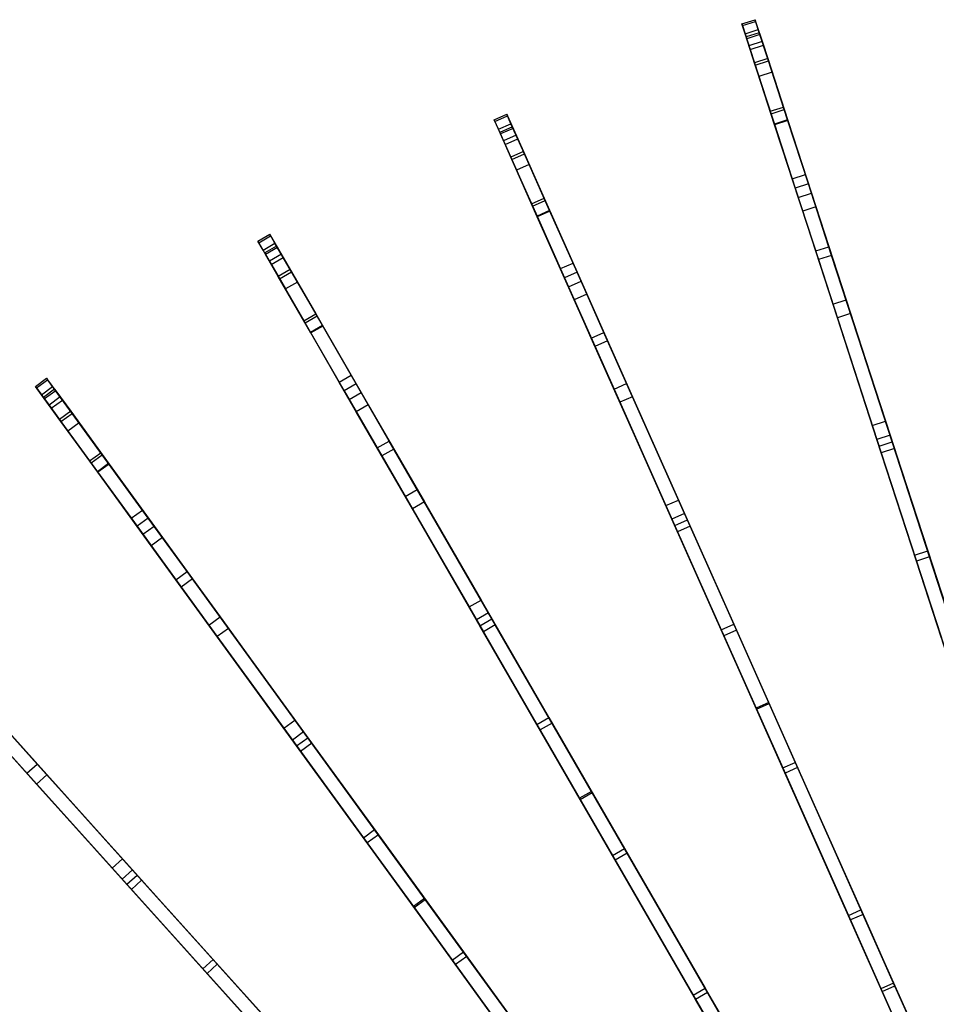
# Model space of a CAD drawing. Extents: x 0.4 to 55.5, y 0.4 to 55.5.
# Tile 53 of 103: x 11.5 to 21.4, y 43.5 to 54.1. Entities that reach past the tile are written whole.
import ezdxf

# ---------------------------------------------------------------- set-up
doc = ezdxf.new("R2010")
doc.units = 0
doc.header["$LTSCALE"] = 2.54
doc.layers.get('0').update_dxf_attribs({"color": 13, "linetype": 'CONTINUOUS'})

# ---------------------------------------------------------------- blocks, each defined once
blk = doc.blocks.new('M_STL')
at = {"color": 0}
for p, q in [((19.338, 54.103, 22.148), (19.481, 54.149, 22.148)), ((19.338, 54.103, 22.148), (19.481, 54.149, 22.148)), ((19.372, 53.996, 22.833), (19.338, 54.103, 22.148)), ((19.338, 54.103, 22.148), (19.344, 54.084, 20.963)), ((19.338, 54.103, 22.148), (19.344, 54.084, 20.963)), ((19.372, 53.996, 22.833), (19.338, 54.103, 22.148)), ((19.344, 54.084, 20.963), (19.487, 54.13, 20.963)), ((19.344, 54.084, 20.963), (19.487, 54.13, 20.963)), ((19.481, 54.149, 22.148), (19.487, 54.13, 20.963)), ((19.515, 54.042, 22.833), (19.481, 54.149, 22.148)), ((19.481, 54.149, 22.148), (19.487, 54.13, 20.963)), ((19.515, 54.042, 22.833), (19.481, 54.149, 22.148)), ((19.487, 54.13, 20.963), (19.571, 53.872, 19.764)), ((19.487, 54.13, 20.963), (19.571, 53.872, 19.764)), ((19.344, 54.084, 20.963), (19.428, 53.825, 19.764)), ((19.344, 54.084, 20.963), (19.428, 53.825, 19.764)), ((19.372, 53.996, 22.833), (19.515, 54.042, 22.833)), ((19.372, 53.996, 22.833), (19.515, 54.042, 22.833)), ((19.483, 53.655, 23.865), (19.372, 53.996, 22.833)), ((19.483, 53.655, 23.865), (19.372, 53.996, 22.833)), ((19.527, 54.007, 22.148), (19.384, 53.961, 22.148)), ((19.527, 54.007, 22.148), (19.384, 53.961, 22.148)), ((19.533, 53.988, 20.977), (19.39, 53.942, 20.977)), ((19.533, 53.988, 20.977), (19.39, 53.942, 20.977)), ((19.626, 53.701, 23.865), (19.515, 54.042, 22.833)), ((19.626, 53.701, 23.865), (19.515, 54.042, 22.833)), ((19.558, 53.911, 22.771), (19.527, 54.007, 22.148)), ((19.527, 54.007, 22.148), (19.533, 53.988, 20.977)), ((19.527, 54.007, 22.148), (19.533, 53.988, 20.977)), ((19.558, 53.911, 22.771), (19.527, 54.007, 22.148)), ((19.533, 53.988, 20.977), (19.618, 53.727, 19.78)), ((19.533, 53.988, 20.977), (19.618, 53.727, 19.78)), ((19.39, 53.942, 20.977), (19.384, 53.961, 22.148)), ((19.384, 53.961, 22.148), (19.415, 53.864, 22.771)), ((19.39, 53.942, 20.977), (19.384, 53.961, 22.148)), ((19.384, 53.961, 22.148), (19.415, 53.864, 22.771)), ((19.475, 53.681, 19.78), (19.39, 53.942, 20.977)), ((19.475, 53.681, 19.78), (19.39, 53.942, 20.977)), ((19.558, 53.911, 22.771), (19.415, 53.864, 22.771)), ((19.558, 53.911, 22.771), (19.415, 53.864, 22.771)), ((19.666, 53.579, 23.785), (19.558, 53.911, 22.771)), ((19.666, 53.579, 23.785), (19.558, 53.911, 22.771)), ((19.415, 53.864, 22.771), (19.523, 53.532, 23.785)), ((19.415, 53.864, 22.771), (19.523, 53.532, 23.785)), ((19.428, 53.825, 19.764), (19.571, 53.872, 19.764)), ((19.428, 53.825, 19.764), (19.571, 53.872, 19.764)), ((19.428, 53.825, 19.764), (19.646, 53.154, 17.747)), ((19.428, 53.825, 19.764), (19.646, 53.154, 17.747)), ((19.571, 53.872, 19.764), (19.789, 53.2, 17.747)), ((19.571, 53.872, 19.764), (19.789, 53.2, 17.747)), ((19.618, 53.727, 19.78), (19.475, 53.681, 19.78)), ((19.618, 53.727, 19.78), (19.475, 53.681, 19.78)), ((19.693, 53.009, 17.771), (19.475, 53.681, 19.78)), ((19.693, 53.009, 17.771), (19.475, 53.681, 19.78)), ((19.483, 53.655, 23.865), (19.626, 53.701, 23.865)), ((19.483, 53.655, 23.865), (19.626, 53.701, 23.865)), ((19.618, 53.727, 19.78), (19.836, 53.055, 17.771)), ((19.618, 53.727, 19.78), (19.836, 53.055, 17.771)), ((19.797, 53.174, 24.777), (19.626, 53.701, 23.865)), ((19.797, 53.174, 24.777), (19.626, 53.701, 23.865)), ((19.655, 53.128, 24.777), (19.483, 53.655, 23.865)), ((19.655, 53.128, 24.777), (19.483, 53.655, 23.865)), ((19.666, 53.579, 23.785), (19.523, 53.532, 23.785)), ((19.666, 53.579, 23.785), (19.523, 53.532, 23.785)), ((19.834, 53.06, 24.687), (19.666, 53.579, 23.785)), ((19.834, 53.06, 24.687), (19.666, 53.579, 23.785)), ((19.523, 53.532, 23.785), (19.692, 53.014, 24.687)), ((19.523, 53.532, 23.785), (19.692, 53.014, 24.687)), ((19.646, 53.154, 17.747), (19.789, 53.2, 17.747)), ((19.646, 53.154, 17.747), (19.789, 53.2, 17.747)), ((19.646, 53.154, 17.747), (19.95, 52.218, 15.555)), ((19.646, 53.154, 17.747), (19.95, 52.218, 15.555)), ((19.655, 53.128, 24.777), (19.797, 53.174, 24.777)), ((19.655, 53.128, 24.777), (19.797, 53.174, 24.777)), ((19.884, 52.422, 25.553), (19.655, 53.128, 24.777)), ((19.884, 52.422, 25.553), (19.655, 53.128, 24.777)), ((19.789, 53.2, 17.747), (20.093, 52.264, 15.555)), ((19.789, 53.2, 17.747), (20.093, 52.264, 15.555)), ((20.027, 52.468, 25.553), (19.797, 53.174, 24.777)), ((20.027, 52.468, 25.553), (19.797, 53.174, 24.777)), ((16.648, 53.062, 22.148), (16.785, 53.123, 22.148)), ((16.648, 53.062, 22.148), (16.785, 53.123, 22.148)), ((16.694, 52.959, 22.834), (16.648, 53.062, 22.148)), ((16.648, 53.062, 22.148), (16.656, 53.044, 20.963)), ((16.648, 53.062, 22.148), (16.656, 53.044, 20.963)), ((16.694, 52.959, 22.834), (16.648, 53.062, 22.148)), ((16.656, 53.044, 20.963), (16.794, 53.105, 20.963)), ((16.656, 53.044, 20.963), (16.794, 53.105, 20.963)), ((16.656, 53.044, 20.963), (16.767, 52.795, 19.763)), ((16.656, 53.044, 20.963), (16.767, 52.795, 19.763)), ((16.694, 52.959, 22.834), (16.831, 53.02, 22.834)), ((16.694, 52.959, 22.834), (16.831, 53.02, 22.834)), ((16.785, 53.123, 22.148), (16.794, 53.105, 20.963)), ((16.831, 53.02, 22.834), (16.785, 53.123, 22.148)), ((16.785, 53.123, 22.148), (16.794, 53.105, 20.963)), ((16.831, 53.02, 22.834), (16.785, 53.123, 22.148)), ((16.794, 53.105, 20.963), (16.904, 52.856, 19.763)), ((16.794, 53.105, 20.963), (16.904, 52.856, 19.763)), ((16.977, 52.692, 23.865), (16.831, 53.02, 22.834)), ((16.977, 52.692, 23.865), (16.831, 53.02, 22.834)), ((19.834, 53.06, 24.687), (19.692, 53.014, 24.687)), ((19.834, 53.06, 24.687), (19.692, 53.014, 24.687)), ((19.836, 53.055, 17.771), (19.693, 53.009, 17.771)), ((19.836, 53.055, 17.771), (19.693, 53.009, 17.771)), ((20.06, 52.366, 25.447), (19.834, 53.06, 24.687)), ((20.06, 52.366, 25.447), (19.834, 53.06, 24.687)), ((19.836, 53.055, 17.771), (20.141, 52.117, 15.581)), ((19.836, 53.055, 17.771), (20.141, 52.117, 15.581)), ((16.84, 52.631, 23.865), (16.694, 52.959, 22.834)), ((16.84, 52.631, 23.865), (16.694, 52.959, 22.834)), ((16.846, 52.986, 22.148), (16.709, 52.925, 22.148)), ((16.846, 52.986, 22.148), (16.709, 52.925, 22.148)), ((16.717, 52.908, 20.977), (16.709, 52.925, 22.148)), ((16.709, 52.925, 22.148), (16.75, 52.833, 22.772)), ((16.717, 52.908, 20.977), (16.709, 52.925, 22.148)), ((16.709, 52.925, 22.148), (16.75, 52.833, 22.772)), ((16.854, 52.969, 20.977), (16.717, 52.908, 20.977)), ((16.854, 52.969, 20.977), (16.717, 52.908, 20.977)), ((16.887, 52.894, 22.772), (16.846, 52.986, 22.148)), ((16.846, 52.986, 22.148), (16.854, 52.969, 20.977)), ((16.846, 52.986, 22.148), (16.854, 52.969, 20.977)), ((16.887, 52.894, 22.772), (16.846, 52.986, 22.148)), ((16.854, 52.969, 20.977), (16.966, 52.717, 19.779)), ((16.854, 52.969, 20.977), (16.966, 52.717, 19.779)), ((19.692, 53.014, 24.687), (19.917, 52.32, 25.447)), ((19.692, 53.014, 24.687), (19.917, 52.32, 25.447)), ((19.998, 52.07, 15.581), (19.693, 53.009, 17.771)), ((19.998, 52.07, 15.581), (19.693, 53.009, 17.771)), ((16.829, 52.656, 19.779), (16.717, 52.908, 20.977)), ((16.829, 52.656, 19.779), (16.717, 52.908, 20.977)), ((16.887, 52.894, 22.772), (16.75, 52.833, 22.772)), ((16.887, 52.894, 22.772), (16.75, 52.833, 22.772)), ((16.75, 52.833, 22.772), (16.892, 52.514, 23.786)), ((16.75, 52.833, 22.772), (16.892, 52.514, 23.786)), ((16.767, 52.795, 19.763), (16.904, 52.856, 19.763)), ((16.767, 52.795, 19.763), (16.904, 52.856, 19.763)), ((17.029, 52.575, 23.786), (16.887, 52.894, 22.772)), ((17.029, 52.575, 23.786), (16.887, 52.894, 22.772)), ((16.904, 52.856, 19.763), (17.191, 52.211, 17.745)), ((16.904, 52.856, 19.763), (17.191, 52.211, 17.745)), ((16.767, 52.795, 19.763), (17.054, 52.15, 17.745)), ((16.767, 52.795, 19.763), (17.054, 52.15, 17.745)), ((16.966, 52.717, 19.779), (16.829, 52.656, 19.779)), ((16.966, 52.717, 19.779), (16.829, 52.656, 19.779)), ((16.966, 52.717, 19.779), (17.254, 52.071, 17.769)), ((16.966, 52.717, 19.779), (17.254, 52.071, 17.769)), ((17.117, 52.01, 17.769), (16.829, 52.656, 19.779)), ((17.117, 52.01, 17.769), (16.829, 52.656, 19.779)), ((16.84, 52.631, 23.865), (16.977, 52.692, 23.865)), ((16.84, 52.631, 23.865), (16.977, 52.692, 23.865)), ((17.066, 52.125, 24.778), (16.84, 52.631, 23.865)), ((17.066, 52.125, 24.778), (16.84, 52.631, 23.865)), ((17.203, 52.186, 24.778), (16.977, 52.692, 23.865)), ((17.203, 52.186, 24.778), (16.977, 52.692, 23.865)), ((17.029, 52.575, 23.786), (16.892, 52.514, 23.786)), ((17.029, 52.575, 23.786), (16.892, 52.514, 23.786)), ((16.892, 52.514, 23.786), (17.114, 52.015, 24.688)), ((16.892, 52.514, 23.786), (17.114, 52.015, 24.688)), ((17.251, 52.076, 24.688), (17.029, 52.575, 23.786)), ((17.251, 52.076, 24.688), (17.029, 52.575, 23.786)), ((19.884, 52.422, 25.553), (20.027, 52.468, 25.553)), ((19.884, 52.422, 25.553), (20.027, 52.468, 25.553)), ((20.139, 51.638, 26.064), (19.884, 52.422, 25.553)), ((20.139, 51.638, 26.064), (19.884, 52.422, 25.553)), ((20.281, 51.684, 26.064), (20.027, 52.468, 25.553)), ((20.281, 51.684, 26.064), (20.027, 52.468, 25.553)), ((20.06, 52.366, 25.447), (19.917, 52.32, 25.447)), ((20.06, 52.366, 25.447), (19.917, 52.32, 25.447)), ((19.917, 52.32, 25.447), (20.169, 51.544, 25.945)), ((19.917, 52.32, 25.447), (20.169, 51.544, 25.945)), ((20.312, 51.59, 25.945), (20.06, 52.366, 25.447)), ((20.312, 51.59, 25.945), (20.06, 52.366, 25.447)), ((17.054, 52.15, 17.745), (17.191, 52.211, 17.745)), ((17.054, 52.15, 17.745), (17.191, 52.211, 17.745)), ((17.066, 52.125, 24.778), (17.203, 52.186, 24.778)), ((17.066, 52.125, 24.778), (17.203, 52.186, 24.778)), ((17.191, 52.211, 17.745), (17.592, 51.311, 15.553)), ((17.191, 52.211, 17.745), (17.592, 51.311, 15.553)), ((17.505, 51.507, 25.553), (17.203, 52.186, 24.778)), ((17.505, 51.507, 25.553), (17.203, 52.186, 24.778)), ((19.95, 52.218, 15.555), (20.093, 52.264, 15.555)), ((19.95, 52.218, 15.555), (20.093, 52.264, 15.555)), ((19.95, 52.218, 15.555), (20.326, 51.06, 13.355)), ((19.95, 52.218, 15.555), (20.326, 51.06, 13.355)), ((20.093, 52.264, 15.555), (20.469, 51.106, 13.355)), ((20.093, 52.264, 15.555), (20.469, 51.106, 13.355)), ((17.054, 52.15, 17.745), (17.455, 51.25, 15.553)), ((17.054, 52.15, 17.745), (17.455, 51.25, 15.553)), ((17.368, 51.446, 25.553), (17.066, 52.125, 24.778)), ((17.368, 51.446, 25.553), (17.066, 52.125, 24.778)), ((17.251, 52.076, 24.688), (17.114, 52.015, 24.688)), ((17.251, 52.076, 24.688), (17.114, 52.015, 24.688)), ((17.254, 52.071, 17.769), (17.117, 52.01, 17.769)), ((17.254, 52.071, 17.769), (17.117, 52.01, 17.769)), ((17.548, 51.409, 25.448), (17.251, 52.076, 24.688)), ((17.548, 51.409, 25.448), (17.251, 52.076, 24.688)), ((17.254, 52.071, 17.769), (17.655, 51.17, 15.579)), ((17.254, 52.071, 17.769), (17.655, 51.17, 15.579)), ((20.141, 52.117, 15.581), (19.998, 52.07, 15.581)), ((20.141, 52.117, 15.581), (19.998, 52.07, 15.581)), ((20.375, 50.912, 13.388), (19.998, 52.07, 15.581)), ((20.375, 50.912, 13.388), (19.998, 52.07, 15.581)), ((20.141, 52.117, 15.581), (20.517, 50.958, 13.388)), ((20.141, 52.117, 15.581), (20.517, 50.958, 13.388)), ((17.114, 52.015, 24.688), (17.411, 51.348, 25.448)), ((17.114, 52.015, 24.688), (17.411, 51.348, 25.448)), ((17.518, 51.109, 15.579), (17.117, 52.01, 17.769)), ((17.518, 51.109, 15.579), (17.117, 52.01, 17.769)), ((14.082, 51.746, 22.148), (14.212, 51.821, 22.148)), ((14.082, 51.746, 22.148), (14.212, 51.821, 22.148)), ((14.139, 51.648, 22.835), (14.082, 51.746, 22.148)), ((14.082, 51.746, 22.148), (14.092, 51.728, 20.962)), ((14.082, 51.746, 22.148), (14.092, 51.728, 20.962)), ((14.139, 51.648, 22.835), (14.082, 51.746, 22.148)), ((14.092, 51.728, 20.962), (14.222, 51.803, 20.962)), ((14.092, 51.728, 20.962), (14.222, 51.803, 20.962)), ((14.212, 51.821, 22.148), (14.222, 51.803, 20.962)), ((14.268, 51.723, 22.835), (14.212, 51.821, 22.148)), ((14.212, 51.821, 22.148), (14.222, 51.803, 20.962)), ((14.268, 51.723, 22.835), (14.212, 51.821, 22.148)), ((14.222, 51.803, 20.962), (14.359, 51.567, 19.762)), ((14.222, 51.803, 20.962), (14.359, 51.567, 19.762)), ((14.092, 51.728, 20.962), (14.229, 51.492, 19.762)), ((14.092, 51.728, 20.962), (14.229, 51.492, 19.762)), ((14.139, 51.648, 22.835), (14.268, 51.723, 22.835)), ((14.139, 51.648, 22.835), (14.268, 51.723, 22.835)), ((14.318, 51.337, 23.866), (14.139, 51.648, 22.835)), ((14.318, 51.337, 23.866), (14.139, 51.648, 22.835)), ((14.287, 51.691, 22.148), (14.157, 51.616, 22.148)), ((14.287, 51.691, 22.148), (14.157, 51.616, 22.148)), ((14.297, 51.674, 20.976), (14.167, 51.599, 20.976)), ((14.297, 51.674, 20.976), (14.167, 51.599, 20.976)), ((14.448, 51.412, 23.866), (14.268, 51.723, 22.835)), ((14.448, 51.412, 23.866), (14.268, 51.723, 22.835)), ((14.338, 51.603, 22.772), (14.287, 51.691, 22.148)), ((14.287, 51.691, 22.148), (14.297, 51.674, 20.976)), ((14.287, 51.691, 22.148), (14.297, 51.674, 20.976)), ((14.338, 51.603, 22.772), (14.287, 51.691, 22.148)), ((14.297, 51.674, 20.976), (14.434, 51.436, 19.778)), ((14.297, 51.674, 20.976), (14.434, 51.436, 19.778)), ((20.139, 51.638, 26.064), (20.281, 51.684, 26.064)), ((20.139, 51.638, 26.064), (20.281, 51.684, 26.064)), ((20.827, 49.519, 27.09), (20.139, 51.638, 26.064)), ((20.827, 49.519, 27.09), (20.139, 51.638, 26.064)), ((20.97, 49.565, 27.09), (20.281, 51.684, 26.064)), ((20.97, 49.565, 27.09), (20.281, 51.684, 26.064)), ((14.167, 51.599, 20.976), (14.157, 51.616, 22.148)), ((14.157, 51.616, 22.148), (14.208, 51.528, 22.772)), ((14.167, 51.599, 20.976), (14.157, 51.616, 22.148)), ((14.157, 51.616, 22.148), (14.208, 51.528, 22.772)), ((14.305, 51.361, 19.778), (14.167, 51.599, 20.976)), ((14.305, 51.361, 19.778), (14.167, 51.599, 20.976)), ((14.338, 51.603, 22.772), (14.208, 51.528, 22.772)), ((14.338, 51.603, 22.772), (14.208, 51.528, 22.772)), ((14.208, 51.528, 22.772), (14.383, 51.226, 23.787)), ((14.208, 51.528, 22.772), (14.383, 51.226, 23.787)), ((14.229, 51.492, 19.762), (14.359, 51.567, 19.762)), ((14.229, 51.492, 19.762), (14.359, 51.567, 19.762)), ((14.512, 51.301, 23.787), (14.338, 51.603, 22.772)), ((14.512, 51.301, 23.787), (14.338, 51.603, 22.772)), ((14.359, 51.567, 19.762), (14.712, 50.955, 17.743)), ((14.359, 51.567, 19.762), (14.712, 50.955, 17.743)), ((20.312, 51.59, 25.945), (20.169, 51.544, 25.945)), ((20.312, 51.59, 25.945), (20.169, 51.544, 25.945)), ((20.169, 51.544, 25.945), (20.85, 49.448, 26.959)), ((20.169, 51.544, 25.945), (20.85, 49.448, 26.959)), ((20.993, 49.494, 26.959), (20.312, 51.59, 25.945)), ((20.993, 49.494, 26.959), (20.312, 51.59, 25.945)), ((14.229, 51.492, 19.762), (14.582, 50.88, 17.743)), ((14.229, 51.492, 19.762), (14.582, 50.88, 17.743)), ((14.434, 51.436, 19.778), (14.305, 51.361, 19.778)), ((14.434, 51.436, 19.778), (14.305, 51.361, 19.778)), ((14.434, 51.436, 19.778), (14.788, 50.823, 17.767)), ((14.434, 51.436, 19.778), (14.788, 50.823, 17.767)), ((17.368, 51.446, 25.553), (17.505, 51.507, 25.553)), ((17.368, 51.446, 25.553), (17.505, 51.507, 25.553)), ((17.703, 50.693, 26.065), (17.368, 51.446, 25.553)), ((17.703, 50.693, 26.065), (17.368, 51.446, 25.553)), ((17.84, 50.754, 26.065), (17.505, 51.507, 25.553)), ((17.84, 50.754, 26.065), (17.505, 51.507, 25.553)), ((14.658, 50.748, 17.767), (14.305, 51.361, 19.778)), ((14.658, 50.748, 17.767), (14.305, 51.361, 19.778)), ((14.318, 51.337, 23.866), (14.448, 51.412, 23.866)), ((14.318, 51.337, 23.866), (14.448, 51.412, 23.866)), ((14.596, 50.857, 24.779), (14.318, 51.337, 23.866)), ((14.596, 50.857, 24.779), (14.318, 51.337, 23.866)), ((14.726, 50.932, 24.779), (14.448, 51.412, 23.866)), ((14.726, 50.932, 24.779), (14.448, 51.412, 23.866)), ((17.548, 51.409, 25.448), (17.411, 51.348, 25.448)), ((17.548, 51.409, 25.448), (17.411, 51.348, 25.448)), ((17.411, 51.348, 25.448), (17.743, 50.602, 25.946)), ((17.411, 51.348, 25.448), (17.743, 50.602, 25.946)), ((17.455, 51.25, 15.553), (17.592, 51.311, 15.553)), ((17.455, 51.25, 15.553), (17.592, 51.311, 15.553)), ((17.88, 50.663, 25.946), (17.548, 51.409, 25.448)), ((17.88, 50.663, 25.946), (17.548, 51.409, 25.448)), ((17.592, 51.311, 15.553), (18.087, 50.199, 13.353)), ((17.592, 51.311, 15.553), (18.087, 50.199, 13.353)), ((14.512, 51.301, 23.787), (14.383, 51.226, 23.787)), ((14.512, 51.301, 23.787), (14.383, 51.226, 23.787)), ((14.383, 51.226, 23.787), (14.656, 50.753, 24.688)), ((14.383, 51.226, 23.787), (14.656, 50.753, 24.688)), ((14.785, 50.828, 24.688), (14.512, 51.301, 23.787)), ((14.785, 50.828, 24.688), (14.512, 51.301, 23.787)), ((17.455, 51.25, 15.553), (17.95, 50.138, 13.353)), ((17.455, 51.25, 15.553), (17.95, 50.138, 13.353)), ((17.655, 51.17, 15.579), (17.518, 51.109, 15.579)), ((17.655, 51.17, 15.579), (17.518, 51.109, 15.579)), ((18.014, 49.995, 13.386), (17.518, 51.109, 15.579)), ((18.014, 49.995, 13.386), (17.518, 51.109, 15.579)), ((17.655, 51.17, 15.579), (18.151, 50.056, 13.386)), ((17.655, 51.17, 15.579), (18.151, 50.056, 13.386)), ((20.326, 51.06, 13.355), (20.469, 51.106, 13.355)), ((20.326, 51.06, 13.355), (20.469, 51.106, 13.355)), ((20.469, 51.106, 13.355), (20.897, 49.791, 11.289)), ((20.469, 51.106, 13.355), (20.897, 49.791, 11.289)), ((20.326, 51.06, 13.355), (20.754, 49.744, 11.289)), ((20.326, 51.06, 13.355), (20.754, 49.744, 11.289)), ((14.582, 50.88, 17.743), (14.712, 50.955, 17.743)), ((14.582, 50.88, 17.743), (14.712, 50.955, 17.743)), ((14.596, 50.857, 24.779), (14.726, 50.932, 24.779)), ((14.596, 50.857, 24.779), (14.726, 50.932, 24.779)), ((14.712, 50.955, 17.743), (15.204, 50.102, 15.551)), ((14.712, 50.955, 17.743), (15.204, 50.102, 15.551)), ((15.097, 50.289, 25.554), (14.726, 50.932, 24.779)), ((15.097, 50.289, 25.554), (14.726, 50.932, 24.779)), ((20.517, 50.958, 13.388), (20.375, 50.912, 13.388)), ((20.517, 50.958, 13.388), (20.375, 50.912, 13.388)), ((20.803, 49.593, 11.326), (20.375, 50.912, 13.388)), ((20.803, 49.593, 11.326), (20.375, 50.912, 13.388)), ((20.517, 50.958, 13.388), (20.946, 49.639, 11.326)), ((20.517, 50.958, 13.388), (20.946, 49.639, 11.326)), ((14.582, 50.88, 17.743), (15.074, 50.027, 15.551)), ((14.582, 50.88, 17.743), (15.074, 50.027, 15.551)), ((14.967, 50.214, 25.554), (14.596, 50.857, 24.779)), ((14.967, 50.214, 25.554), (14.596, 50.857, 24.779)), ((14.785, 50.828, 24.688), (14.656, 50.753, 24.688)), ((14.785, 50.828, 24.688), (14.656, 50.753, 24.688)), ((14.788, 50.823, 17.767), (14.658, 50.748, 17.767)), ((14.788, 50.823, 17.767), (14.658, 50.748, 17.767)), ((15.15, 50.196, 25.448), (14.785, 50.828, 24.688)), ((15.15, 50.196, 25.448), (14.785, 50.828, 24.688)), ((14.788, 50.823, 17.767), (15.282, 49.968, 15.577)), ((14.788, 50.823, 17.767), (15.282, 49.968, 15.577)), ((14.656, 50.753, 24.688), (15.021, 50.121, 25.448)), ((14.656, 50.753, 24.688), (15.021, 50.121, 25.448)), ((15.152, 49.893, 15.577), (14.658, 50.748, 17.767)), ((15.152, 49.893, 15.577), (14.658, 50.748, 17.767)), ((17.703, 50.693, 26.065), (17.84, 50.754, 26.065)), ((17.703, 50.693, 26.065), (17.84, 50.754, 26.065)), ((18.609, 48.657, 27.091), (17.703, 50.693, 26.065)), ((18.609, 48.657, 27.091), (17.703, 50.693, 26.065)), ((18.746, 48.718, 27.091), (17.84, 50.754, 26.065)), ((18.746, 48.718, 27.091), (17.84, 50.754, 26.065)), ((17.88, 50.663, 25.946), (17.743, 50.602, 25.946)), ((17.88, 50.663, 25.946), (17.743, 50.602, 25.946)), ((17.743, 50.602, 25.946), (18.64, 48.589, 26.96)), ((17.743, 50.602, 25.946), (18.64, 48.589, 26.96)), ((18.777, 48.65, 26.96), (17.88, 50.663, 25.946)), ((18.777, 48.65, 26.96), (17.88, 50.663, 25.946)), ((11.668, 50.168, 22.148), (11.79, 50.256, 22.148)), ((11.668, 50.168, 22.148), (11.79, 50.256, 22.148)), ((11.79, 50.256, 22.148), (11.801, 50.24, 20.962)), ((11.855, 50.166, 22.835), (11.79, 50.256, 22.148)), ((11.79, 50.256, 22.148), (11.801, 50.24, 20.962)), ((11.855, 50.166, 22.835), (11.79, 50.256, 22.148)), ((14.967, 50.214, 25.554), (15.097, 50.289, 25.554)), ((14.967, 50.214, 25.554), (15.097, 50.289, 25.554)), ((15.509, 49.574, 26.065), (15.097, 50.289, 25.554)), ((15.509, 49.574, 26.065), (15.097, 50.289, 25.554)), ((11.734, 50.077, 22.835), (11.668, 50.168, 22.148)), ((11.668, 50.168, 22.148), (11.68, 50.152, 20.962)), ((11.668, 50.168, 22.148), (11.68, 50.152, 20.962)), ((11.734, 50.077, 22.835), (11.668, 50.168, 22.148)), ((11.68, 50.152, 20.962), (11.801, 50.24, 20.962)), ((11.68, 50.152, 20.962), (11.801, 50.24, 20.962)), ((11.68, 50.152, 20.962), (11.84, 49.932, 19.761)), ((11.68, 50.152, 20.962), (11.84, 49.932, 19.761)), ((11.734, 50.077, 22.835), (11.855, 50.166, 22.835)), ((11.734, 50.077, 22.835), (11.855, 50.166, 22.835)), ((11.877, 50.136, 22.148), (11.756, 50.048, 22.148)), ((11.877, 50.136, 22.148), (11.756, 50.048, 22.148)), ((11.801, 50.24, 20.962), (11.961, 50.02, 19.761)), ((11.801, 50.24, 20.962), (11.961, 50.02, 19.761)), ((12.067, 49.875, 23.866), (11.855, 50.166, 22.835)), ((12.067, 49.875, 23.866), (11.855, 50.166, 22.835)), ((11.937, 50.054, 22.773), (11.877, 50.136, 22.148)), ((11.877, 50.136, 22.148), (11.889, 50.12, 20.976)), ((11.877, 50.136, 22.148), (11.889, 50.12, 20.976)), ((11.937, 50.054, 22.773), (11.877, 50.136, 22.148)), ((15.38, 49.499, 26.065), (14.967, 50.214, 25.554)), ((15.38, 49.499, 26.065), (14.967, 50.214, 25.554)), ((15.15, 50.196, 25.448), (15.021, 50.121, 25.448)), ((15.15, 50.196, 25.448), (15.021, 50.121, 25.448)), ((15.559, 49.488, 25.947), (15.15, 50.196, 25.448)), ((15.559, 49.488, 25.947), (15.15, 50.196, 25.448)), ((17.95, 50.138, 13.353), (18.087, 50.199, 13.353)), ((17.95, 50.138, 13.353), (18.087, 50.199, 13.353)), ((17.95, 50.138, 13.353), (18.513, 48.873, 11.286)), ((17.95, 50.138, 13.353), (18.513, 48.873, 11.286)), ((18.087, 50.199, 13.353), (18.65, 48.934, 11.286)), ((18.087, 50.199, 13.353), (18.65, 48.934, 11.286)), ((11.945, 49.787, 23.866), (11.734, 50.077, 22.835)), ((11.945, 49.787, 23.866), (11.734, 50.077, 22.835)), ((11.767, 50.032, 20.976), (11.756, 50.048, 22.148)), ((11.756, 50.048, 22.148), (11.816, 49.965, 22.773)), ((11.767, 50.032, 20.976), (11.756, 50.048, 22.148)), ((11.756, 50.048, 22.148), (11.816, 49.965, 22.773)), ((11.889, 50.12, 20.976), (11.767, 50.032, 20.976)), ((11.889, 50.12, 20.976), (11.767, 50.032, 20.976)), ((11.929, 49.809, 19.777), (11.767, 50.032, 20.976)), ((11.929, 49.809, 19.777), (11.767, 50.032, 20.976)), ((11.937, 50.054, 22.773), (11.816, 49.965, 22.773)), ((11.937, 50.054, 22.773), (11.816, 49.965, 22.773)), ((11.889, 50.12, 20.976), (12.051, 49.897, 19.777)), ((11.889, 50.12, 20.976), (12.051, 49.897, 19.777)), ((12.142, 49.771, 23.787), (11.937, 50.054, 22.773)), ((12.142, 49.771, 23.787), (11.937, 50.054, 22.773)), ((15.021, 50.121, 25.448), (15.429, 49.413, 25.947)), ((15.021, 50.121, 25.448), (15.429, 49.413, 25.947)), ((15.074, 50.027, 15.551), (15.204, 50.102, 15.551)), ((15.074, 50.027, 15.551), (15.204, 50.102, 15.551)), ((15.074, 50.027, 15.551), (15.684, 48.972, 13.35)), ((15.074, 50.027, 15.551), (15.684, 48.972, 13.35)), ((15.204, 50.102, 15.551), (15.813, 49.047, 13.35)), ((15.204, 50.102, 15.551), (15.813, 49.047, 13.35)), ((18.151, 50.056, 13.386), (18.014, 49.995, 13.386)), ((18.151, 50.056, 13.386), (18.014, 49.995, 13.386)), ((18.151, 50.056, 13.386), (18.715, 48.789, 11.322)), ((18.151, 50.056, 13.386), (18.715, 48.789, 11.322)), ((11.816, 49.965, 22.773), (12.021, 49.683, 23.787)), ((11.816, 49.965, 22.773), (12.021, 49.683, 23.787)), ((11.84, 49.932, 19.761), (11.961, 50.02, 19.761)), ((11.84, 49.932, 19.761), (11.961, 50.02, 19.761)), ((11.84, 49.932, 19.761), (12.256, 49.36, 17.742)), ((11.84, 49.932, 19.761), (12.256, 49.36, 17.742)), ((11.961, 50.02, 19.761), (12.377, 49.448, 17.742)), ((11.961, 50.02, 19.761), (12.377, 49.448, 17.742)), ((15.282, 49.968, 15.577), (15.152, 49.893, 15.577)), ((15.282, 49.968, 15.577), (15.152, 49.893, 15.577)), ((15.282, 49.968, 15.577), (15.891, 48.913, 13.383)), ((15.282, 49.968, 15.577), (15.891, 48.913, 13.383)), ((18.578, 48.728, 11.322), (18.014, 49.995, 13.386)), ((18.578, 48.728, 11.322), (18.014, 49.995, 13.386)), ((12.051, 49.897, 19.777), (11.929, 49.809, 19.777)), ((12.051, 49.897, 19.777), (11.929, 49.809, 19.777)), ((11.945, 49.787, 23.866), (12.067, 49.875, 23.866)), ((11.945, 49.787, 23.866), (12.067, 49.875, 23.866)), ((12.051, 49.897, 19.777), (12.467, 49.324, 17.766)), ((12.051, 49.897, 19.777), (12.467, 49.324, 17.766)), ((12.393, 49.426, 24.779), (12.067, 49.875, 23.866)), ((12.393, 49.426, 24.779), (12.067, 49.875, 23.866)), ((15.761, 48.838, 13.383), (15.152, 49.893, 15.577)), ((15.761, 48.838, 13.383), (15.152, 49.893, 15.577)), ((12.345, 49.236, 17.766), (11.929, 49.809, 19.777)), ((12.345, 49.236, 17.766), (11.929, 49.809, 19.777)), ((12.272, 49.338, 24.779), (11.945, 49.787, 23.866)), ((12.272, 49.338, 24.779), (11.945, 49.787, 23.866)), ((12.142, 49.771, 23.787), (12.021, 49.683, 23.787)), ((12.142, 49.771, 23.787), (12.021, 49.683, 23.787)), ((12.463, 49.329, 24.689), (12.142, 49.771, 23.787)), ((12.463, 49.329, 24.689), (12.142, 49.771, 23.787)), ((20.754, 49.744, 11.289), (20.897, 49.791, 11.289)), ((20.754, 49.744, 11.289), (20.897, 49.791, 11.289)), ((20.754, 49.744, 11.289), (21.212, 48.335, 9.443)), ((20.754, 49.744, 11.289), (21.212, 48.335, 9.443)), ((20.897, 49.791, 11.289), (21.355, 48.381, 9.443)), ((20.897, 49.791, 11.289), (21.355, 48.381, 9.443)), ((12.021, 49.683, 23.787), (12.342, 49.241, 24.689)), ((12.021, 49.683, 23.787), (12.342, 49.241, 24.689)), ((20.946, 49.639, 11.326), (20.803, 49.593, 11.326)), ((20.946, 49.639, 11.326), (20.803, 49.593, 11.326)), ((20.946, 49.639, 11.326), (21.376, 48.316, 9.592)), ((20.946, 49.639, 11.326), (21.376, 48.316, 9.592)), ((15.38, 49.499, 26.065), (15.509, 49.574, 26.065)), ((15.38, 49.499, 26.065), (15.509, 49.574, 26.065)), ((16.494, 47.569, 27.091), (15.38, 49.499, 26.065)), ((16.494, 47.569, 27.091), (15.38, 49.499, 26.065)), ((16.624, 47.644, 27.091), (15.509, 49.574, 26.065)), ((16.624, 47.644, 27.091), (15.509, 49.574, 26.065)), ((21.233, 48.269, 9.592), (20.803, 49.593, 11.326)), ((21.233, 48.269, 9.592), (20.803, 49.593, 11.326)), ((20.827, 49.519, 27.09), (20.97, 49.565, 27.09)), ((20.827, 49.519, 27.09), (20.97, 49.565, 27.09)), ((21.504, 47.435, 27.963), (20.827, 49.519, 27.09)), ((21.504, 47.435, 27.963), (20.827, 49.519, 27.09)), ((20.993, 49.494, 26.959), (20.85, 49.448, 26.959)), ((20.993, 49.494, 26.959), (20.85, 49.448, 26.959)), ((21.647, 47.481, 27.963), (20.97, 49.565, 27.09)), ((21.647, 47.481, 27.963), (20.97, 49.565, 27.09)), ((21.643, 47.494, 27.798), (20.993, 49.494, 26.959)), ((21.643, 47.494, 27.798), (20.993, 49.494, 26.959)), ((12.256, 49.36, 17.742), (12.377, 49.448, 17.742)), ((12.256, 49.36, 17.742), (12.377, 49.448, 17.742)), ((12.272, 49.338, 24.779), (12.393, 49.426, 24.779)), ((12.272, 49.338, 24.779), (12.393, 49.426, 24.779)), ((12.377, 49.448, 17.742), (12.956, 48.651, 15.55)), ((12.377, 49.448, 17.742), (12.956, 48.651, 15.55)), ((12.83, 48.825, 25.554), (12.393, 49.426, 24.779)), ((12.83, 48.825, 25.554), (12.393, 49.426, 24.779)), ((15.559, 49.488, 25.947), (15.429, 49.413, 25.947)), ((15.559, 49.488, 25.947), (15.429, 49.413, 25.947)), ((15.429, 49.413, 25.947), (16.531, 47.504, 26.96)), ((15.429, 49.413, 25.947), (16.531, 47.504, 26.96)), ((16.661, 47.579, 26.96), (15.559, 49.488, 25.947)), ((16.661, 47.579, 26.96), (15.559, 49.488, 25.947)), ((20.85, 49.448, 26.959), (21.5, 47.448, 27.798)), ((20.85, 49.448, 26.959), (21.5, 47.448, 27.798)), ((12.256, 49.36, 17.742), (12.835, 48.563, 15.55)), ((12.256, 49.36, 17.742), (12.835, 48.563, 15.55)), ((12.708, 48.737, 25.554), (12.272, 49.338, 24.779)), ((12.708, 48.737, 25.554), (12.272, 49.338, 24.779)), ((12.463, 49.329, 24.689), (12.342, 49.241, 24.689)), ((12.463, 49.329, 24.689), (12.342, 49.241, 24.689)), ((12.467, 49.324, 17.766), (12.345, 49.236, 17.766)), ((12.467, 49.324, 17.766), (12.345, 49.236, 17.766)), ((12.893, 48.738, 25.449), (12.463, 49.329, 24.689)), ((12.893, 48.738, 25.449), (12.463, 49.329, 24.689)), ((12.467, 49.324, 17.766), (13.047, 48.526, 15.575)), ((12.467, 49.324, 17.766), (13.047, 48.526, 15.575)), ((12.342, 49.241, 24.689), (12.771, 48.65, 25.449)), ((12.342, 49.241, 24.689), (12.771, 48.65, 25.449)), ((12.926, 48.437, 15.575), (12.345, 49.236, 17.766)), ((12.926, 48.437, 15.575), (12.345, 49.236, 17.766)), ((15.684, 48.972, 13.35), (15.813, 49.047, 13.35)), ((15.684, 48.972, 13.35), (15.813, 49.047, 13.35)), ((15.684, 48.972, 13.35), (16.376, 47.773, 11.283)), ((15.684, 48.972, 13.35), (16.376, 47.773, 11.283)), ((15.813, 49.047, 13.35), (16.506, 47.848, 11.283)), ((15.813, 49.047, 13.35), (16.506, 47.848, 11.283)), ((15.891, 48.913, 13.383), (15.761, 48.838, 13.383)), ((15.891, 48.913, 13.383), (15.761, 48.838, 13.383)), ((15.891, 48.913, 13.383), (16.586, 47.71, 11.32)), ((15.891, 48.913, 13.383), (16.586, 47.71, 11.32)), ((18.513, 48.873, 11.286), (18.65, 48.934, 11.286)), ((18.513, 48.873, 11.286), (18.65, 48.934, 11.286)), ((18.513, 48.873, 11.286), (19.114, 47.524, 9.446)), ((18.513, 48.873, 11.286), (19.114, 47.524, 9.446)), ((18.65, 48.934, 11.286), (19.251, 47.585, 9.446)), ((18.65, 48.934, 11.286), (19.251, 47.585, 9.446)), ((12.708, 48.737, 25.554), (12.83, 48.825, 25.554)), ((12.708, 48.737, 25.554), (12.83, 48.825, 25.554)), ((13.315, 48.157, 26.066), (12.83, 48.825, 25.554)), ((13.315, 48.157, 26.066), (12.83, 48.825, 25.554)), ((16.456, 47.635, 11.32), (15.761, 48.838, 13.383)), ((16.456, 47.635, 11.32), (15.761, 48.838, 13.383)), ((18.715, 48.789, 11.322), (18.578, 48.728, 11.322)), ((18.715, 48.789, 11.322), (18.578, 48.728, 11.322)), ((18.715, 48.789, 11.322), (19.279, 47.522, 9.595)), ((18.715, 48.789, 11.322), (19.279, 47.522, 9.595)), ((13.193, 48.069, 26.066), (12.708, 48.737, 25.554)), ((13.193, 48.069, 26.066), (12.708, 48.737, 25.554)), ((12.893, 48.738, 25.449), (12.771, 48.65, 25.449)), ((12.893, 48.738, 25.449), (12.771, 48.65, 25.449)), ((12.771, 48.65, 25.449), (13.252, 47.989, 25.947)), ((12.771, 48.65, 25.449), (13.252, 47.989, 25.947)), ((12.835, 48.563, 15.55), (12.956, 48.651, 15.55)), ((12.835, 48.563, 15.55), (12.956, 48.651, 15.55)), ((13.373, 48.077, 25.947), (12.893, 48.738, 25.449)), ((13.373, 48.077, 25.947), (12.893, 48.738, 25.449)), ((12.956, 48.651, 15.55), (13.672, 47.665, 13.349)), ((12.956, 48.651, 15.55), (13.672, 47.665, 13.349)), ((19.142, 47.461, 9.595), (18.578, 48.728, 11.322)), ((19.142, 47.461, 9.595), (18.578, 48.728, 11.322)), ((18.609, 48.657, 27.091), (18.746, 48.718, 27.091)), ((18.609, 48.657, 27.091), (18.746, 48.718, 27.091)), ((19.497, 46.663, 27.961), (18.609, 48.657, 27.091)), ((19.497, 46.663, 27.961), (18.609, 48.657, 27.091)), ((18.777, 48.65, 26.96), (18.64, 48.589, 26.96)), ((18.777, 48.65, 26.96), (18.64, 48.589, 26.96)), ((19.634, 46.724, 27.961), (18.746, 48.718, 27.091)), ((19.634, 46.724, 27.961), (18.746, 48.718, 27.091)), ((19.629, 46.737, 27.796), (18.777, 48.65, 26.96)), ((19.629, 46.737, 27.796), (18.777, 48.65, 26.96)), ((12.835, 48.563, 15.55), (13.551, 47.577, 13.349)), ((12.835, 48.563, 15.55), (13.551, 47.577, 13.349)), ((18.64, 48.589, 26.96), (19.492, 46.676, 27.796)), ((18.64, 48.589, 26.96), (19.492, 46.676, 27.796)), ((13.047, 48.526, 15.575), (12.926, 48.437, 15.575)), ((13.047, 48.526, 15.575), (12.926, 48.437, 15.575)), ((13.642, 47.451, 13.382), (12.926, 48.437, 15.575)), ((13.642, 47.451, 13.382), (12.926, 48.437, 15.575)), ((13.047, 48.526, 15.575), (13.764, 47.539, 13.382)), ((13.047, 48.526, 15.575), (13.764, 47.539, 13.382)), ((21.212, 48.335, 9.443), (21.355, 48.381, 9.443)), ((21.212, 48.335, 9.443), (21.355, 48.381, 9.443)), ((21.212, 48.335, 9.443), (21.719, 46.774, 7.748)), ((21.212, 48.335, 9.443), (21.719, 46.774, 7.748)), ((21.355, 48.381, 9.443), (21.862, 46.821, 7.748)), ((21.355, 48.381, 9.443), (21.862, 46.821, 7.748)), ((21.376, 48.316, 9.592), (21.233, 48.269, 9.592)), ((21.376, 48.316, 9.592), (21.233, 48.269, 9.592)), ((21.738, 46.716, 7.897), (21.233, 48.269, 9.592)), ((21.738, 46.716, 7.897), (21.233, 48.269, 9.592)), ((21.376, 48.316, 9.592), (21.881, 46.763, 7.897)), ((21.376, 48.316, 9.592), (21.881, 46.763, 7.897)), ((13.193, 48.069, 26.066), (13.315, 48.157, 26.066)), ((13.193, 48.069, 26.066), (13.315, 48.157, 26.066)), ((14.625, 46.354, 27.092), (13.315, 48.157, 26.066)), ((14.625, 46.354, 27.092), (13.315, 48.157, 26.066)), ((14.503, 46.266, 27.092), (13.193, 48.069, 26.066)), ((14.503, 46.266, 27.092), (13.193, 48.069, 26.066)), ((13.373, 48.077, 25.947), (13.252, 47.989, 25.947)), ((13.373, 48.077, 25.947), (13.252, 47.989, 25.947)), ((14.669, 46.294, 26.961), (13.373, 48.077, 25.947)), ((14.669, 46.294, 26.961), (13.373, 48.077, 25.947)), ((13.252, 47.989, 25.947), (14.547, 46.205, 26.961)), ((13.252, 47.989, 25.947), (14.547, 46.205, 26.961)), ((16.376, 47.773, 11.283), (16.506, 47.848, 11.283)), ((16.376, 47.773, 11.283), (16.506, 47.848, 11.283)), ((16.506, 47.848, 11.283), (17.242, 46.573, 9.448)), ((16.506, 47.848, 11.283), (17.242, 46.573, 9.448)), ((16.376, 47.773, 11.283), (17.112, 46.498, 9.448)), ((16.376, 47.773, 11.283), (17.112, 46.498, 9.448)), ((16.586, 47.71, 11.32), (16.456, 47.635, 11.32)), ((16.586, 47.71, 11.32), (16.456, 47.635, 11.32)), ((16.586, 47.71, 11.32), (17.277, 46.513, 9.597)), ((16.586, 47.71, 11.32), (17.277, 46.513, 9.597)), ((13.551, 47.577, 13.349), (13.672, 47.665, 13.349)), ((13.551, 47.577, 13.349), (13.672, 47.665, 13.349)), ((13.551, 47.577, 13.349), (14.365, 46.456, 11.281)), ((13.551, 47.577, 13.349), (14.365, 46.456, 11.281)), ((13.672, 47.665, 13.349), (14.486, 46.544, 11.281)), ((13.672, 47.665, 13.349), (14.486, 46.544, 11.281)), ((17.147, 46.438, 9.597), (16.456, 47.635, 11.32)), ((17.147, 46.438, 9.597), (16.456, 47.635, 11.32)), ((16.494, 47.569, 27.091), (16.624, 47.644, 27.091)), ((16.494, 47.569, 27.091), (16.624, 47.644, 27.091)), ((17.582, 45.684, 27.959), (16.494, 47.569, 27.091)), ((17.582, 45.684, 27.959), (16.494, 47.569, 27.091)), ((16.661, 47.579, 26.96), (16.531, 47.504, 26.96)), ((16.661, 47.579, 26.96), (16.531, 47.504, 26.96)), ((17.712, 45.759, 27.959), (16.624, 47.644, 27.091)), ((17.712, 45.759, 27.959), (16.624, 47.644, 27.091)), ((17.705, 45.771, 27.794), (16.661, 47.579, 26.96)), ((17.705, 45.771, 27.794), (16.661, 47.579, 26.96)), ((19.114, 47.524, 9.446), (19.251, 47.585, 9.446)), ((19.114, 47.524, 9.446), (19.251, 47.585, 9.446)), ((19.251, 47.585, 9.446), (19.918, 46.086, 7.751)), ((19.251, 47.585, 9.446), (19.918, 46.086, 7.751)), ((13.764, 47.539, 13.382), (13.642, 47.451, 13.382)), ((13.764, 47.539, 13.382), (13.642, 47.451, 13.382)), ((13.764, 47.539, 13.382), (14.58, 46.416, 11.318)), ((13.764, 47.539, 13.382), (14.58, 46.416, 11.318)), ((16.531, 47.504, 26.96), (17.575, 45.696, 27.794)), ((16.531, 47.504, 26.96), (17.575, 45.696, 27.794)), ((19.114, 47.524, 9.446), (19.781, 46.025, 7.751)), ((19.114, 47.524, 9.446), (19.781, 46.025, 7.751)), ((19.279, 47.522, 9.595), (19.142, 47.461, 9.595)), ((19.279, 47.522, 9.595), (19.142, 47.461, 9.595)), ((19.279, 47.522, 9.595), (19.943, 46.03, 7.899)), ((19.279, 47.522, 9.595), (19.943, 46.03, 7.899)), ((14.459, 46.327, 11.318), (13.642, 47.451, 13.382)), ((14.459, 46.327, 11.318), (13.642, 47.451, 13.382)), ((19.806, 45.969, 7.899), (19.142, 47.461, 9.595)), ((19.806, 45.969, 7.899), (19.142, 47.461, 9.595)), ((10.872, 46.973, 15.549), (11.687, 46.067, 13.348)), ((10.872, 46.973, 15.549), (11.687, 46.067, 13.348)), ((10.76, 46.872, 15.549), (11.575, 45.967, 13.348)), ((10.76, 46.872, 15.549), (11.575, 45.967, 13.348)), ((10.975, 46.857, 15.575), (11.791, 45.951, 13.381)), ((10.975, 46.857, 15.575), (11.791, 45.951, 13.381)), ((11.68, 45.851, 13.381), (10.864, 46.757, 15.575)), ((11.68, 45.851, 13.381), (10.864, 46.757, 15.575)), ((19.629, 46.737, 27.796), (19.492, 46.676, 27.796)), ((19.629, 46.737, 27.796), (19.492, 46.676, 27.796)), ((19.497, 46.663, 27.961), (19.634, 46.724, 27.961)), ((19.497, 46.663, 27.961), (19.634, 46.724, 27.961)), ((20.985, 43.69, 28.932), (19.629, 46.737, 27.796)), ((20.985, 43.69, 28.932), (19.629, 46.737, 27.796)), ((20.998, 43.661, 29.099), (19.634, 46.724, 27.961)), ((20.998, 43.661, 29.099), (19.634, 46.724, 27.961)), ((19.492, 46.676, 27.796), (20.848, 43.629, 28.932)), ((19.492, 46.676, 27.796), (20.848, 43.629, 28.932)), ((20.861, 43.6, 29.099), (19.497, 46.663, 27.961)), ((20.861, 43.6, 29.099), (19.497, 46.663, 27.961)), ((12.771, 44.863, 27.092), (11.28, 46.519, 26.066)), ((12.771, 44.863, 27.092), (11.28, 46.519, 26.066)), ((14.365, 46.456, 11.281), (14.486, 46.544, 11.281)), ((14.365, 46.456, 11.281), (14.486, 46.544, 11.281)), ((14.486, 46.544, 11.281), (15.35, 45.356, 9.45)), ((14.486, 46.544, 11.281), (15.35, 45.356, 9.45)), ((17.112, 46.498, 9.448), (17.242, 46.573, 9.448)), ((17.112, 46.498, 9.448), (17.242, 46.573, 9.448)), ((17.277, 46.513, 9.597), (17.147, 46.438, 9.597)), ((17.277, 46.513, 9.597), (17.147, 46.438, 9.597)), ((17.242, 46.573, 9.448), (18.063, 45.151, 7.753)), ((17.242, 46.573, 9.448), (18.063, 45.151, 7.753)), ((17.277, 46.513, 9.597), (18.093, 45.099, 7.901)), ((17.277, 46.513, 9.597), (18.093, 45.099, 7.901)), ((12.66, 44.763, 27.092), (11.168, 46.419, 26.066)), ((12.66, 44.763, 27.092), (11.168, 46.419, 26.066)), ((12.821, 44.807, 26.961), (11.346, 46.446, 25.947)), ((12.821, 44.807, 26.961), (11.346, 46.446, 25.947)), ((14.365, 46.456, 11.281), (15.229, 45.267, 9.45)), ((14.365, 46.456, 11.281), (15.229, 45.267, 9.45)), ((14.58, 46.416, 11.318), (14.459, 46.327, 11.318)), ((14.58, 46.416, 11.318), (14.459, 46.327, 11.318)), ((14.58, 46.416, 11.318), (15.391, 45.3, 9.599)), ((14.58, 46.416, 11.318), (15.391, 45.3, 9.599)), ((17.112, 46.498, 9.448), (17.933, 45.076, 7.753)), ((17.112, 46.498, 9.448), (17.933, 45.076, 7.753)), ((17.963, 45.024, 7.901), (17.147, 46.438, 9.597)), ((17.963, 45.024, 7.901), (17.147, 46.438, 9.597)), ((11.235, 46.345, 25.947), (12.71, 44.707, 26.961)), ((11.235, 46.345, 25.947), (12.71, 44.707, 26.961)), ((15.269, 45.212, 9.599), (14.459, 46.327, 11.318)), ((15.269, 45.212, 9.599), (14.459, 46.327, 11.318)), ((14.503, 46.266, 27.092), (14.625, 46.354, 27.092)), ((14.503, 46.266, 27.092), (14.625, 46.354, 27.092)), ((14.669, 46.294, 26.961), (14.547, 46.205, 26.961)), ((14.669, 46.294, 26.961), (14.547, 46.205, 26.961)), ((15.901, 44.597, 27.958), (14.625, 46.354, 27.092)), ((15.901, 44.597, 27.958), (14.625, 46.354, 27.092)), ((15.893, 44.609, 27.792), (14.669, 46.294, 26.961)), ((15.893, 44.609, 27.792), (14.669, 46.294, 26.961)), ((15.78, 44.509, 27.958), (14.503, 46.266, 27.092)), ((15.78, 44.509, 27.958), (14.503, 46.266, 27.092)), ((14.547, 46.205, 26.961), (15.772, 44.52, 27.792)), ((14.547, 46.205, 26.961), (15.772, 44.52, 27.792)), ((19.781, 46.025, 7.751), (19.918, 46.086, 7.751)), ((19.781, 46.025, 7.751), (19.918, 46.086, 7.751)), ((19.918, 46.086, 7.751), (20.631, 44.485, 6.268)), ((19.918, 46.086, 7.751), (20.631, 44.485, 6.268)), ((11.575, 45.967, 13.348), (11.687, 46.067, 13.348)), ((11.575, 45.967, 13.348), (11.687, 46.067, 13.348)), ((11.575, 45.967, 13.348), (12.503, 44.937, 11.28)), ((11.575, 45.967, 13.348), (12.503, 44.937, 11.28)), ((11.687, 46.067, 13.348), (12.614, 45.037, 11.28)), ((11.687, 46.067, 13.348), (12.614, 45.037, 11.28)), ((19.781, 46.025, 7.751), (20.494, 44.424, 6.268)), ((19.781, 46.025, 7.751), (20.494, 44.424, 6.268)), ((19.943, 46.03, 7.899), (19.806, 45.969, 7.899)), ((19.943, 46.03, 7.899), (19.806, 45.969, 7.899)), ((20.516, 44.375, 6.417), (19.806, 45.969, 7.899)), ((20.516, 44.375, 6.417), (19.806, 45.969, 7.899)), ((19.943, 46.03, 7.899), (20.653, 44.436, 6.417)), ((19.943, 46.03, 7.899), (20.653, 44.436, 6.417)), ((11.791, 45.951, 13.381), (11.68, 45.851, 13.381)), ((11.791, 45.951, 13.381), (11.68, 45.851, 13.381)), ((11.791, 45.951, 13.381), (12.721, 44.919, 11.317)), ((11.791, 45.951, 13.381), (12.721, 44.919, 11.317)), ((12.609, 44.819, 11.317), (11.68, 45.851, 13.381)), ((12.609, 44.819, 11.317), (11.68, 45.851, 13.381)), ((17.705, 45.771, 27.794), (17.575, 45.696, 27.794)), ((17.705, 45.771, 27.794), (17.575, 45.696, 27.794)), ((17.582, 45.684, 27.959), (17.712, 45.759, 27.959)), ((17.582, 45.684, 27.959), (17.712, 45.759, 27.959)), ((19.372, 42.884, 28.93), (17.705, 45.771, 27.794)), ((19.372, 42.884, 28.93), (17.705, 45.771, 27.794)), ((19.388, 42.856, 29.097), (17.712, 45.759, 27.959)), ((19.388, 42.856, 29.097), (17.712, 45.759, 27.959)), ((17.575, 45.696, 27.794), (19.242, 42.809, 28.93)), ((17.575, 45.696, 27.794), (19.242, 42.809, 28.93)), ((19.258, 42.781, 29.097), (17.582, 45.684, 27.959)), ((19.258, 42.781, 29.097), (17.582, 45.684, 27.959)), ((15.229, 45.267, 9.45), (15.35, 45.356, 9.45)), ((15.229, 45.267, 9.45), (15.35, 45.356, 9.45)), ((15.35, 45.356, 9.45), (16.315, 44.028, 7.754)), ((15.35, 45.356, 9.45), (16.315, 44.028, 7.754)), ((15.229, 45.267, 9.45), (16.194, 43.939, 7.754)), ((15.229, 45.267, 9.45), (16.194, 43.939, 7.754)), ((15.391, 45.3, 9.599), (15.269, 45.212, 9.599)), ((15.391, 45.3, 9.599), (15.269, 45.212, 9.599)), ((15.391, 45.3, 9.599), (16.351, 43.978, 7.902)), ((15.391, 45.3, 9.599), (16.351, 43.978, 7.902)), ((16.23, 43.89, 7.902), (15.269, 45.212, 9.599)), ((16.23, 43.89, 7.902), (15.269, 45.212, 9.599)), ((17.933, 45.076, 7.753), (18.063, 45.151, 7.753)), ((17.933, 45.076, 7.753), (18.063, 45.151, 7.753)), ((18.063, 45.151, 7.753), (18.939, 43.634, 6.27)), ((18.063, 45.151, 7.753), (18.939, 43.634, 6.27)), ((12.503, 44.937, 11.28), (12.614, 45.037, 11.28)), ((12.503, 44.937, 11.28), (12.614, 45.037, 11.28)), ((12.614, 45.037, 11.28), (13.596, 43.946, 9.451)), ((12.614, 45.037, 11.28), (13.596, 43.946, 9.451)), ((17.933, 45.076, 7.753), (18.809, 43.559, 6.27)), ((17.933, 45.076, 7.753), (18.809, 43.559, 6.27)), ((18.093, 45.099, 7.901), (17.963, 45.024, 7.901)), ((18.093, 45.099, 7.901), (17.963, 45.024, 7.901)), ((18.836, 43.513, 6.418), (17.963, 45.024, 7.901)), ((18.836, 43.513, 6.418), (17.963, 45.024, 7.901)), ((18.093, 45.099, 7.901), (18.966, 43.588, 6.418)), ((18.093, 45.099, 7.901), (18.966, 43.588, 6.418)), ((12.503, 44.937, 11.28), (13.485, 43.846, 9.451)), ((12.503, 44.937, 11.28), (13.485, 43.846, 9.451)), ((12.721, 44.919, 11.317), (12.609, 44.819, 11.317)), ((12.721, 44.919, 11.317), (12.609, 44.819, 11.317)), ((12.721, 44.919, 11.317), (13.643, 43.895, 9.6)), ((12.721, 44.919, 11.317), (13.643, 43.895, 9.6)), ((13.531, 43.795, 9.6), (12.609, 44.819, 11.317)), ((13.531, 43.795, 9.6), (12.609, 44.819, 11.317)), ((12.66, 44.763, 27.092), (12.771, 44.863, 27.092)), ((12.66, 44.763, 27.092), (12.771, 44.863, 27.092)), ((12.821, 44.807, 26.961), (12.71, 44.707, 26.961)), ((12.821, 44.807, 26.961), (12.71, 44.707, 26.961)), ((14.223, 43.25, 27.957), (12.771, 44.863, 27.092)), ((14.223, 43.25, 27.957), (12.771, 44.863, 27.092)), ((14.213, 43.261, 27.791), (12.821, 44.807, 26.961)), ((14.213, 43.261, 27.791), (12.821, 44.807, 26.961)), ((14.112, 43.15, 27.957), (12.66, 44.763, 27.092)), ((14.112, 43.15, 27.957), (12.66, 44.763, 27.092)), ((12.71, 44.707, 26.961), (14.102, 43.161, 27.791)), ((12.71, 44.707, 26.961), (14.102, 43.161, 27.791)), ((15.893, 44.609, 27.792), (15.772, 44.52, 27.792)), ((15.893, 44.609, 27.792), (15.772, 44.52, 27.792)), ((15.78, 44.509, 27.958), (15.901, 44.597, 27.958)), ((15.78, 44.509, 27.958), (15.901, 44.597, 27.958)), ((17.853, 41.911, 28.929), (15.893, 44.609, 27.792)), ((17.853, 41.911, 28.929), (15.893, 44.609, 27.792)), ((17.872, 41.885, 29.096), (15.901, 44.597, 27.958)), ((17.872, 41.885, 29.096), (15.901, 44.597, 27.958)), ((15.772, 44.52, 27.792), (17.731, 41.823, 28.929)), ((15.772, 44.52, 27.792), (17.731, 41.823, 28.929)), ((17.75, 41.797, 29.096), (15.78, 44.509, 27.958)), ((17.75, 41.797, 29.096), (15.78, 44.509, 27.958)), ((20.494, 44.424, 6.268), (20.631, 44.485, 6.268)), ((20.494, 44.424, 6.268), (20.631, 44.485, 6.268)), ((20.631, 44.485, 6.268), (21.379, 42.805, 5.012)), ((20.631, 44.485, 6.268), (21.379, 42.805, 5.012)), ((20.494, 44.424, 6.268), (21.242, 42.744, 5.012)), ((20.494, 44.424, 6.268), (21.242, 42.744, 5.012)), ((20.653, 44.436, 6.417), (20.516, 44.375, 6.417)), ((20.653, 44.436, 6.417), (20.516, 44.375, 6.417)), ((21.26, 42.703, 5.16), (20.516, 44.375, 6.417)), ((21.26, 42.703, 5.16), (20.516, 44.375, 6.417)), ((20.653, 44.436, 6.417), (21.397, 42.764, 5.16)), ((20.653, 44.436, 6.417), (21.397, 42.764, 5.16)), ((13.485, 43.846, 9.451), (13.596, 43.946, 9.451)), ((13.485, 43.846, 9.451), (13.596, 43.946, 9.451)), ((13.596, 43.946, 9.451), (14.695, 42.727, 7.755)), ((13.596, 43.946, 9.451), (14.695, 42.727, 7.755)), ((16.194, 43.939, 7.754), (16.315, 44.028, 7.754)), ((16.194, 43.939, 7.754), (16.315, 44.028, 7.754)), ((16.194, 43.939, 7.754), (17.224, 42.521, 6.271)), ((16.194, 43.939, 7.754), (17.224, 42.521, 6.271)), ((16.351, 43.978, 7.902), (16.23, 43.89, 7.902)), ((16.351, 43.978, 7.902), (16.23, 43.89, 7.902)), ((16.315, 44.028, 7.754), (17.345, 42.609, 6.271)), ((16.315, 44.028, 7.754), (17.345, 42.609, 6.271)), ((16.351, 43.978, 7.902), (17.376, 42.567, 6.419)), ((16.351, 43.978, 7.902), (17.376, 42.567, 6.419)), ((13.485, 43.846, 9.451), (14.583, 42.626, 7.755)), ((13.485, 43.846, 9.451), (14.583, 42.626, 7.755)), ((13.643, 43.895, 9.6), (13.531, 43.795, 9.6)), ((13.643, 43.895, 9.6), (13.531, 43.795, 9.6)), ((13.643, 43.895, 9.6), (14.736, 42.681, 7.903)), ((13.643, 43.895, 9.6), (14.736, 42.681, 7.903)), ((17.255, 42.478, 6.419), (16.23, 43.89, 7.902)), ((17.255, 42.478, 6.419), (16.23, 43.89, 7.902)), ((14.624, 42.581, 7.903), (13.531, 43.795, 9.6)), ((14.624, 42.581, 7.903), (13.531, 43.795, 9.6)), ((18.809, 43.559, 6.27), (18.939, 43.634, 6.27)), ((18.809, 43.559, 6.27), (18.939, 43.634, 6.27)), ((18.939, 43.634, 6.27), (19.858, 42.041, 5.013)), ((18.939, 43.634, 6.27), (19.858, 42.041, 5.013)), ((20.985, 43.69, 28.932), (20.848, 43.629, 28.932)), ((20.985, 43.69, 28.932), (20.848, 43.629, 28.932)), ((20.848, 43.629, 28.932), (22.258, 40.462, 29.905)), ((20.848, 43.629, 28.932), (22.258, 40.462, 29.905)), ((20.861, 43.6, 29.099), (20.998, 43.661, 29.099)), ((20.861, 43.6, 29.099), (20.998, 43.661, 29.099)), ((22.395, 40.523, 29.905), (20.985, 43.69, 28.932)), ((22.395, 40.523, 29.905), (20.985, 43.69, 28.932)), ((22.412, 40.485, 30.069), (20.998, 43.661, 29.099)), ((22.412, 40.485, 30.069), (20.998, 43.661, 29.099)), ((18.809, 43.559, 6.27), (19.728, 41.966, 5.013)), ((18.809, 43.559, 6.27), (19.728, 41.966, 5.013)), ((18.966, 43.588, 6.418), (18.836, 43.513, 6.418)), ((18.966, 43.588, 6.418), (18.836, 43.513, 6.418)), ((19.751, 41.927, 5.161), (18.836, 43.513, 6.418)), ((19.751, 41.927, 5.161), (18.836, 43.513, 6.418)), ((18.966, 43.588, 6.418), (19.881, 42.002, 5.161)), ((18.966, 43.588, 6.418), (19.881, 42.002, 5.161)), ((22.275, 40.424, 30.069), (20.861, 43.6, 29.099)), ((22.275, 40.424, 30.069), (20.861, 43.6, 29.099))]:
    blk.add_line(p, q, dxfattribs=at)

msp = doc.modelspace()

# ---------------------------------------------------------------- block references
at = {"color": 0}
msp.add_blockref('M_STL', (0, 0), dxfattribs=at)

doc.saveas('drawing.dxf')
